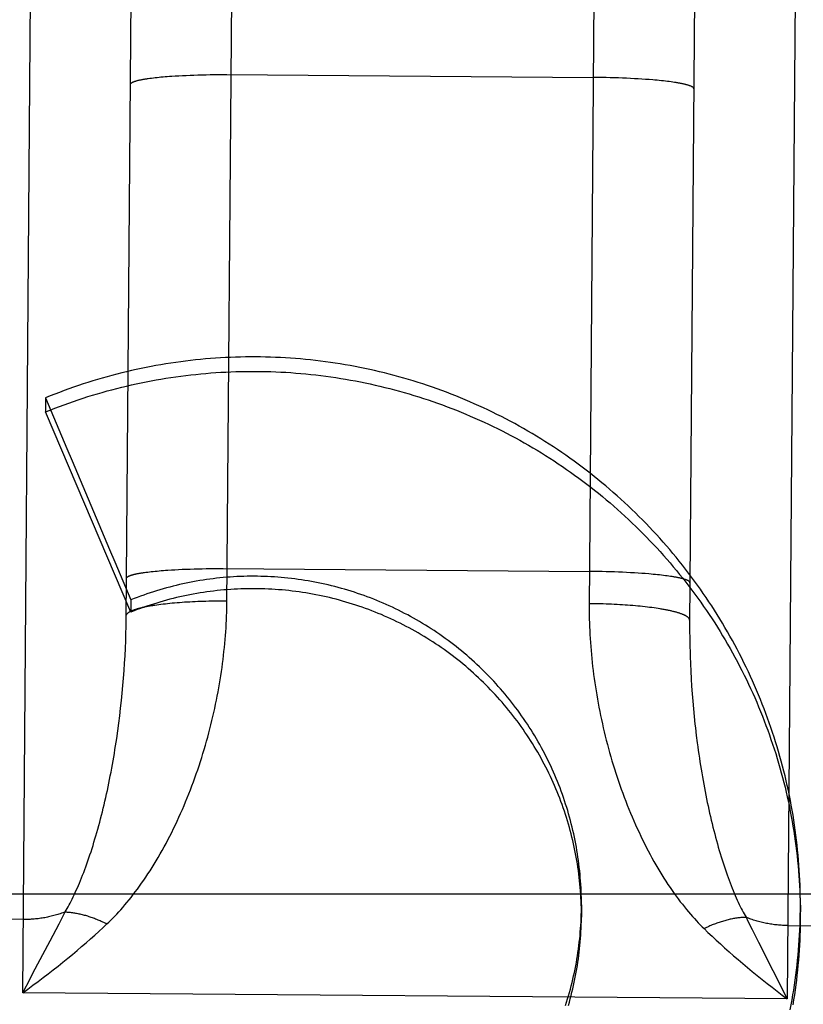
# Model space of a CAD drawing. Header units: inches. Extents: x 0 to 227, y 0 to 147.
# Tile 239 of 247: x 191.274 to 191.469, y 88.344 to 88.588. Entities that reach past the tile are written whole.
import ezdxf

# ---------------------------------------------------------------- set-up
doc = ezdxf.new("R2010")
doc.units = ezdxf.units.IN
doc.header["$LTSCALE"] = 12.466667
doc.header["$MEASUREMENT"] = 0
doc.linetypes.add('HIDDEN', pattern=[0.2, 0.1, -0.1])
doc.layers.add('DEFAULT_2', color=8, linetype='HIDDEN')

msp = doc.modelspace()

# ---------------------------------------------------------------- linework, layer by layer
at = {"layer": 'DEFAULT_2', "color": 8, "linetype": 'HIDDEN'}
for p, q in [((191.27499, 88.34639), (191.27983, 88.95863)), ((191.46983, 88.95713), (191.46498, 88.34488)), ((191.30072, 88.43923), (191.30414, 88.87126)), ((191.44414, 88.87015), (191.44072, 88.43812)), ((191.31379, 88.57437), (191.3147, 88.57442)), ((191.3147, 88.57442), (191.31563, 88.57446)), ((191.31563, 88.57446), (191.31658, 88.5745)), ((191.31658, 88.5745), (191.31755, 88.57454)), ((191.31755, 88.57454), (191.31854, 88.57457)), ((191.31854, 88.57457), (191.31954, 88.57459)), ((191.31954, 88.57459), (191.32055, 88.57462)), ((191.32055, 88.57462), (191.32157, 88.57463)), ((191.32157, 88.57463), (191.32261, 88.57465)), ((191.32261, 88.57465), (191.32365, 88.57465)), ((191.32365, 88.57465), (191.32469, 88.57466)), ((191.32469, 88.57466), (191.32574, 88.57466)), ((191.32574, 88.57466), (191.41679, 88.57394)), ((191.3062, 88.57368), (191.3066, 88.57374)), ((191.3066, 88.57374), (191.30703, 88.57379)), ((191.30703, 88.57379), (191.30746, 88.57385)), ((191.30746, 88.57385), (191.30792, 88.5739)), ((191.30792, 88.5739), (191.30838, 88.57395)), ((191.30838, 88.57395), (191.30887, 88.574)), ((191.30887, 88.574), (191.30936, 88.57405)), ((191.30936, 88.57405), (191.30987, 88.57409)), ((191.30987, 88.57409), (191.3104, 88.57414)), ((191.3104, 88.57414), (191.31093, 88.57418)), ((191.31093, 88.57418), (191.31148, 88.57422)), ((191.31148, 88.57422), (191.31204, 88.57426)), ((191.31204, 88.57426), (191.3129, 88.57432)), ((191.3129, 88.57432), (191.31379, 88.57437)), ((191.41784, 88.57393), (191.41679, 88.57394)), ((191.41889, 88.57391), (191.41784, 88.57393)), ((191.41994, 88.57389), (191.41889, 88.57391)), ((191.42098, 88.57387), (191.41994, 88.57389)), ((191.42201, 88.57384), (191.42098, 88.57387)), ((191.42304, 88.5738), (191.42201, 88.57384)), ((191.42405, 88.57377), (191.42304, 88.5738)), ((191.42505, 88.57373), (191.42405, 88.57377)), ((191.42603, 88.57368), (191.42505, 88.57373)), ((191.427, 88.57363), (191.42603, 88.57368)), ((191.42795, 88.57357), (191.427, 88.57363)), ((191.42888, 88.57352), (191.42795, 88.57357)), ((191.42979, 88.57345), (191.42888, 88.57352)), ((191.43068, 88.57339), (191.42979, 88.57345)), ((191.43154, 88.57332), (191.43068, 88.57339)), ((191.4321, 88.57327), (191.43154, 88.57332)), ((191.43265, 88.57322), (191.4321, 88.57327)), ((191.43318, 88.57317), (191.43265, 88.57322)), ((191.4337, 88.57311), (191.43318, 88.57317)), ((191.43421, 88.57306), (191.4337, 88.57311)), ((191.43471, 88.573), (191.43421, 88.57306)), ((191.43519, 88.57295), (191.43471, 88.573)), ((191.43566, 88.57289), (191.43519, 88.57295)), ((191.43611, 88.57283), (191.43566, 88.57289)), ((191.43655, 88.57277), (191.43611, 88.57283)), ((191.43697, 88.57271), (191.43655, 88.57277)), ((191.28068, 88.49428), (191.28065, 88.49079)), ((191.30187, 88.44103), (191.28065, 88.49079)), ((191.30523, 88.45088), (191.30563, 88.45093)), ((191.30563, 88.45093), (191.30605, 88.45099)), ((191.30605, 88.45099), (191.30649, 88.45104)), ((191.30649, 88.45104), (191.30694, 88.4511)), ((191.30694, 88.4511), (191.30741, 88.45115)), ((191.30741, 88.45115), (191.30789, 88.4512)), ((191.30789, 88.4512), (191.30839, 88.45124)), ((191.30839, 88.45124), (191.3089, 88.45129)), ((191.3089, 88.45129), (191.30942, 88.45134)), ((191.30942, 88.45134), (191.30996, 88.45138)), ((191.30996, 88.45138), (191.31051, 88.45142)), ((191.31051, 88.45142), (191.31107, 88.45146)), ((191.31107, 88.45146), (191.31193, 88.45152)), ((191.31193, 88.45152), (191.31282, 88.45157)), ((191.31282, 88.45157), (191.31373, 88.45162)), ((191.31373, 88.45162), (191.31466, 88.45166)), ((191.31466, 88.45166), (191.31561, 88.4517)), ((191.31561, 88.4517), (191.31658, 88.45173)), ((191.31658, 88.45173), (191.31757, 88.45176)), ((191.31757, 88.45176), (191.31857, 88.45179)), ((191.31857, 88.45179), (191.31958, 88.45181)), ((191.31958, 88.45181), (191.3206, 88.45183)), ((191.3206, 88.45183), (191.32164, 88.45184)), ((191.32164, 88.45184), (191.32268, 88.45185)), ((191.32268, 88.45185), (191.32372, 88.45185)), ((191.32372, 88.45185), (191.32477, 88.45185)), ((191.32477, 88.45185), (191.41582, 88.45113)), ((191.41687, 88.45112), (191.41582, 88.45113)), ((191.41792, 88.45111), (191.41687, 88.45112)), ((191.41897, 88.45109), (191.41792, 88.45111)), ((191.42001, 88.45106), (191.41897, 88.45109)), ((191.42104, 88.45103), (191.42001, 88.45106)), ((191.42206, 88.451), (191.42104, 88.45103)), ((191.42308, 88.45096), (191.42206, 88.451)), ((191.42408, 88.45092), (191.42308, 88.45096)), ((191.42506, 88.45088), (191.42408, 88.45092)), ((191.42603, 88.45082), (191.42506, 88.45088)), ((191.42698, 88.45077), (191.42603, 88.45082)), ((191.42791, 88.45071), (191.42698, 88.45077)), ((191.42882, 88.45065), (191.42791, 88.45071)), ((191.42971, 88.45058), (191.42882, 88.45065)), ((191.43057, 88.45051), (191.42971, 88.45058)), ((191.43113, 88.45047), (191.43057, 88.45051)), ((191.43168, 88.45041), (191.43113, 88.45047)), ((191.43221, 88.45036), (191.43168, 88.45041)), ((191.43273, 88.45031), (191.43221, 88.45036)), ((191.43324, 88.45026), (191.43273, 88.45031)), ((191.43374, 88.4502), (191.43324, 88.45026)), ((191.43422, 88.45014), (191.43374, 88.4502)), ((191.43469, 88.45008), (191.43422, 88.45014)), ((191.43514, 88.45003), (191.43469, 88.45008)), ((191.43557, 88.44996), (191.43514, 88.45003)), ((191.436, 88.4499), (191.43557, 88.44996)), ((191.30189, 88.44407), (191.30187, 88.44103)), ((191.30783, 88.44278), (191.30832, 88.44285)), ((191.30832, 88.44285), (191.30883, 88.44292)), ((191.30883, 88.44292), (191.30936, 88.44299)), ((191.30936, 88.44299), (191.30989, 88.44306)), ((191.30989, 88.44306), (191.31044, 88.44312)), ((191.31044, 88.44312), (191.311, 88.44318)), ((191.311, 88.44318), (191.31158, 88.44324)), ((191.31158, 88.44324), (191.31216, 88.4433)), ((191.31216, 88.4433), (191.31275, 88.44335)), ((191.31275, 88.44335), (191.31336, 88.4434)), ((191.31336, 88.4434), (191.31397, 88.44345)), ((191.31397, 88.44345), (191.3146, 88.4435)), ((191.3146, 88.4435), (191.31523, 88.44354)), ((191.31523, 88.44354), (191.31587, 88.44358)), ((191.31587, 88.44358), (191.31652, 88.44361)), ((191.31652, 88.44361), (191.31717, 88.44365)), ((191.31717, 88.44365), (191.31783, 88.44368)), ((191.31783, 88.44368), (191.3185, 88.44371)), ((191.3185, 88.44371), (191.31918, 88.44373)), ((191.31918, 88.44373), (191.31985, 88.44375)), ((191.31985, 88.44375), (191.32054, 88.44377)), ((191.32054, 88.44377), (191.32123, 88.44379)), ((191.32123, 88.44379), (191.32192, 88.4438)), ((191.32192, 88.4438), (191.32261, 88.44381)), ((191.32261, 88.44381), (191.32331, 88.44382)), ((191.32331, 88.44382), (191.32401, 88.44382)), ((191.32401, 88.44382), (191.32471, 88.44382)), ((191.41646, 88.4431), (191.41576, 88.44311)), ((191.41716, 88.44309), (191.41646, 88.4431)), ((191.41786, 88.44307), (191.41716, 88.44309)), ((191.41856, 88.44306), (191.41786, 88.44307)), ((191.41925, 88.44304), (191.41856, 88.44306)), ((191.41994, 88.44302), (191.41925, 88.44304)), ((191.42063, 88.44299), (191.41994, 88.44302)), ((191.42132, 88.44296), (191.42063, 88.44299)), ((191.422, 88.44293), (191.42132, 88.44296)), ((191.42268, 88.4429), (191.422, 88.44293)), ((191.42335, 88.44286), (191.42268, 88.4429)), ((191.42401, 88.44282), (191.42335, 88.44286)), ((191.42467, 88.44278), (191.42401, 88.44282)), ((191.42532, 88.44273), (191.42467, 88.44278)), ((191.42597, 88.44268), (191.42532, 88.44273)), ((191.4266, 88.44263), (191.42597, 88.44268)), ((191.42723, 88.44258), (191.4266, 88.44263)), ((191.42785, 88.44252), (191.42723, 88.44258)), ((191.42845, 88.44246), (191.42785, 88.44252)), ((191.42905, 88.4424), (191.42845, 88.44246)), ((191.42964, 88.44234), (191.42905, 88.4424)), ((191.43022, 88.44227), (191.42964, 88.44234)), ((191.43078, 88.4422), (191.43022, 88.44227)), ((191.43134, 88.44213), (191.43078, 88.4422)), ((191.43188, 88.44206), (191.43134, 88.44213)), ((191.43241, 88.44198), (191.43188, 88.44206)), ((191.43292, 88.4419), (191.43241, 88.44198)), ((191.30065, 88.43565), (191.30069, 88.43745)), ((191.30069, 88.43745), (191.30072, 88.43923)), ((191.44072, 88.43812), (191.44072, 88.43634)), ((191.30059, 88.43384), (191.30065, 88.43565)), ((191.44072, 88.43634), (191.44074, 88.43454)), ((191.30051, 88.43202), (191.30059, 88.43384)), ((191.44074, 88.43454), (191.44077, 88.43273)), ((191.44077, 88.43273), (191.44082, 88.43091)), ((191.30031, 88.42835), (191.30042, 88.43019)), ((191.30042, 88.43019), (191.30051, 88.43202)), ((191.30019, 88.4265), (191.30031, 88.42835)), ((191.44092, 88.42816), (191.441, 88.42631)), ((191.30005, 88.42464), (191.30019, 88.4265)), ((191.441, 88.42631), (191.4411, 88.42445)), ((191.29972, 88.4209), (191.2999, 88.42278)), ((191.2999, 88.42278), (191.30005, 88.42464)), ((191.4411, 88.42445), (191.44122, 88.42259)), ((191.29954, 88.41903), (191.29972, 88.4209)), ((191.44122, 88.42259), (191.44135, 88.42072)), ((191.44135, 88.42072), (191.4415, 88.41885)), ((191.29933, 88.41715), (191.29954, 88.41903)), ((191.4415, 88.41885), (191.44167, 88.41697)), ((191.29911, 88.41527), (191.29933, 88.41715)), ((191.44167, 88.41697), (191.44185, 88.41509)), ((191.29862, 88.41152), (191.29888, 88.41339)), ((191.29888, 88.41339), (191.29911, 88.41527)), ((191.44185, 88.41509), (191.44205, 88.4132)), ((191.44238, 88.41038), (191.44262, 88.4085)), ((160.31609, 88.371), (217.84109, 88.371)), ((191.28402, 88.36351), (191.28555, 88.36649)), ((191.41384, 88.36826), (191.41382, 88.36515)), ((191.46824, 88.36817), (191.46822, 88.36472)), ((191.27513, 88.3646), (191.18513, 88.36532)), ((191.28181, 88.35928), (191.28402, 88.36351)), ((191.45622, 88.36214), (191.45781, 88.35897)), ((191.46513, 88.3631), (191.55512, 88.36239)), ((191.45781, 88.35897), (191.46498, 88.34488)), ((191.46498, 88.34488), (191.27499, 88.34639))]:
    msp.add_line(p, q, dxfattribs=at)
for points in [[(191.29594, 88.36351), (191.29642, 88.36397), (191.2969, 88.36444), (191.29738, 88.36493), (191.29787, 88.36543), (191.29836, 88.36595), (191.29886, 88.36649), (191.29937, 88.36705), (191.29988, 88.36763), (191.30039, 88.36822), (191.3009, 88.36883), (191.30142, 88.36946), (191.30194, 88.37011), (191.30246, 88.37078), (191.30298, 88.37146), (191.30351, 88.37216), (191.30403, 88.37288), (191.30455, 88.37362), (191.30507, 88.37437), (191.30559, 88.37513), (191.30611, 88.37592), (191.30663, 88.37671), (191.30714, 88.37752), (191.30765, 88.37834), (191.30816, 88.37918), (191.30866, 88.38003), (191.30915, 88.38089), (191.30965, 88.38176), (191.31013, 88.38264), (191.31062, 88.38353), (191.31109, 88.38443), (191.31156, 88.38534), (191.31202, 88.38626), (191.31248, 88.38719), (191.31293, 88.38813), (191.31338, 88.38907), (191.31381, 88.39002), (191.31424, 88.39098), (191.31467, 88.39194), (191.31508, 88.39291), (191.31549, 88.39388), (191.31589, 88.39486), (191.31628, 88.39585), (191.31667, 88.39683), (191.31705, 88.39783), (191.31742, 88.39882), (191.31778, 88.39982), (191.31813, 88.40083), (191.31848, 88.40183), (191.31882, 88.40284), (191.31915, 88.40385), (191.31947, 88.40486), (191.31978, 88.40588), (191.32009, 88.4069), (191.32039, 88.40791), (191.32068, 88.40893), (191.32096, 88.40995), (191.32124, 88.41097), (191.3215, 88.41199), (191.32176, 88.41301), (191.32201, 88.41404), (191.32225, 88.41506), (191.32248, 88.41608), (191.32271, 88.4171), (191.32293, 88.41812), (191.32314, 88.41914), (191.32334, 88.42015), (191.32353, 88.42117), (191.32371, 88.42219), (191.32389, 88.4232), (191.32406, 88.42421), (191.32422, 88.42522), (191.32437, 88.42623), (191.32452, 88.42723), (191.32465, 88.42823), (191.32478, 88.42923), (191.3249, 88.43023), (191.32501, 88.43123), (191.32512, 88.43222), (191.32521, 88.4332), (191.3253, 88.43419), (191.32538, 88.43517), (191.32546, 88.43615), (191.32552, 88.43712), (191.32558, 88.43809), (191.32563, 88.43906), (191.32567, 88.44002), (191.3257, 88.44097), (191.32573, 88.44193), (191.32575, 88.44287), (191.32926, 88.88717)], [(191.41927, 88.88646), (191.41575, 88.44216)], [(191.30178, 88.57223), (191.30178, 88.57227), (191.30179, 88.57231), (191.3018, 88.57234), (191.30182, 88.57238), (191.30184, 88.57242), (191.30187, 88.57245), (191.3019, 88.57249), (191.30193, 88.57253), (191.30198, 88.57256), (191.30202, 88.5726), (191.30208, 88.57263), (191.30213, 88.57267), (191.30219, 88.5727), (191.30226, 88.57274), (191.30233, 88.57278), (191.30241, 88.57281), (191.30249, 88.57285), (191.30257, 88.57288), (191.30266, 88.57292), (191.30276, 88.57295), (191.30286, 88.57298), (191.30296, 88.57302), (191.30307, 88.57305), (191.30319, 88.57309), (191.3033, 88.57312), (191.30343, 88.57315), (191.30355, 88.57319), (191.30369, 88.57322), (191.30382, 88.57325), (191.30396, 88.57328), (191.30411, 88.57332), (191.30426, 88.57335), (191.30441, 88.57338), (191.30457, 88.57341), (191.30474, 88.57344), (191.3049, 88.57347), (191.30508, 88.5735), (191.30525, 88.57353), (191.30543, 88.57356), (191.30562, 88.57359), (191.30581, 88.57362), (191.306, 88.57365), (191.3062, 88.57368)], [(191.44177, 88.57113), (191.44177, 88.57116), (191.44176, 88.5712), (191.44175, 88.57124), (191.44173, 88.57127), (191.44171, 88.57131), (191.44168, 88.57135), (191.44165, 88.57138), (191.44162, 88.57142), (191.44157, 88.57146), (191.44153, 88.57149), (191.44148, 88.57153), (191.44142, 88.57157), (191.44136, 88.5716), (191.44129, 88.57164), (191.44122, 88.57168), (191.44115, 88.57171), (191.44107, 88.57175), (191.44098, 88.57179), (191.44089, 88.57182), (191.4408, 88.57186), (191.4407, 88.57189), (191.4406, 88.57193), (191.44049, 88.57196), (191.44037, 88.572), (191.44026, 88.57204), (191.44013, 88.57207), (191.44001, 88.57211), (191.43988, 88.57214), (191.43974, 88.57218), (191.4396, 88.57221), (191.43945, 88.57225), (191.4393, 88.57228), (191.43915, 88.57231), (191.43899, 88.57235), (191.43883, 88.57238), (191.43866, 88.57241), (191.43849, 88.57245), (191.43831, 88.57248), (191.43813, 88.57251), (191.43795, 88.57255), (191.43776, 88.57258), (191.43757, 88.57261), (191.43737, 88.57264), (191.43697, 88.57271)], [(191.46824, 88.36817), (191.46824, 88.36942), (191.46822, 88.37067), (191.46819, 88.37191), (191.46815, 88.37316), (191.4681, 88.37441), (191.46804, 88.37565), (191.46797, 88.3769), (191.46788, 88.37814), (191.46779, 88.37939), (191.46768, 88.38063), (191.46756, 88.38187), (191.46743, 88.38311), (191.46729, 88.38435), (191.46713, 88.38559), (191.46697, 88.38683), (191.46679, 88.38806), (191.46661, 88.3893), (191.46641, 88.39053), (191.4662, 88.39176), (191.46598, 88.39299), (191.46575, 88.39421), (191.4655, 88.39544), (191.46525, 88.39666), (191.46498, 88.39788), (191.4647, 88.3991), (191.46442, 88.40031), (191.46412, 88.40152), (191.46381, 88.40273), (191.46348, 88.40394), (191.46315, 88.40514), (191.46281, 88.40634), (191.46245, 88.40754), (191.46209, 88.40874), (191.46171, 88.40993), (191.46132, 88.41111), (191.46092, 88.4123), (191.46051, 88.41348), (191.46009, 88.41465), (191.45966, 88.41583), (191.45922, 88.41699), (191.45877, 88.41816), (191.45831, 88.41932), (191.45783, 88.42047), (191.45735, 88.42163), (191.45685, 88.42277), (191.45635, 88.42392), (191.45583, 88.42505), (191.45531, 88.42619), (191.45477, 88.42731), (191.45422, 88.42844), (191.45367, 88.42956), (191.4531, 88.43067), (191.45252, 88.43178), (191.45194, 88.43288), (191.45134, 88.43398), (191.45073, 88.43507), (191.45011, 88.43615), (191.44949, 88.43723), (191.44885, 88.43831), (191.4482, 88.43938), (191.44754, 88.44044), (191.44688, 88.4415), (191.4462, 88.44255), (191.44552, 88.44359), (191.44482, 88.44463), (191.44412, 88.44566), (191.4434, 88.44669), (191.44268, 88.4477), (191.44194, 88.44872), (191.4412, 88.44972), (191.44045, 88.45072), (191.43969, 88.45171), (191.43892, 88.45269), (191.43814, 88.45367), (191.43736, 88.45464), (191.43656, 88.4556), (191.43576, 88.45656), (191.43494, 88.4575), (191.43412, 88.45844), (191.43329, 88.45938), (191.43245, 88.4603), (191.4316, 88.46122), (191.43075, 88.46213), (191.42988, 88.46303), (191.42901, 88.46392), (191.42813, 88.46481), (191.42724, 88.46568), (191.42635, 88.46655), (191.42544, 88.46741), (191.42453, 88.46827), (191.42361, 88.46911), (191.42268, 88.46994), (191.42175, 88.47077), (191.42081, 88.47159), (191.41986, 88.4724), (191.4189, 88.4732), (191.41794, 88.47399), (191.41696, 88.47477), (191.41599, 88.47555), (191.415, 88.47631), (191.41401, 88.47707), (191.41301, 88.47781), (191.412, 88.47855), (191.41099, 88.47928), (191.40997, 88.48), (191.40894, 88.48071), (191.40791, 88.48141), (191.40687, 88.4821), (191.40583, 88.48278), (191.40478, 88.48345), (191.40372, 88.48411), (191.40266, 88.48476), (191.40159, 88.4854), (191.40052, 88.48604), (191.39944, 88.48666), (191.39835, 88.48727), (191.39726, 88.48787), (191.39616, 88.48846), (191.39506, 88.48905), (191.39395, 88.48962), (191.39284, 88.49018), (191.39172, 88.49073), (191.3906, 88.49127), (191.38948, 88.4918), (191.38834, 88.49232), (191.38721, 88.49283), (191.38607, 88.49333), (191.38492, 88.49382), (191.38377, 88.4943), (191.38262, 88.49477), (191.38146, 88.49522), (191.3803, 88.49567), (191.37913, 88.4961), (191.37796, 88.49653), (191.37679, 88.49694), (191.37561, 88.49735), (191.37443, 88.49774), (191.37324, 88.49812), (191.37205, 88.49849), (191.37086, 88.49885), (191.36967, 88.4992), (191.36847, 88.49954), (191.36727, 88.49987), (191.36607, 88.50018), (191.36486, 88.50049), (191.36365, 88.50078), (191.36244, 88.50106), (191.36123, 88.50133), (191.36001, 88.50159), (191.35879, 88.50184), (191.35757, 88.50208), (191.35635, 88.50231), (191.35512, 88.50252), (191.35389, 88.50273), (191.35267, 88.50292), (191.35144, 88.5031), (191.3502, 88.50327), (191.34897, 88.50343), (191.34774, 88.50358), (191.3465, 88.50372), (191.34526, 88.50384), (191.34402, 88.50395), (191.34278, 88.50406), (191.34154, 88.50415), (191.3403, 88.50423), (191.33906, 88.5043), (191.33782, 88.50435), (191.33658, 88.5044), (191.33533, 88.50443), (191.33409, 88.50445), (191.33285, 88.50447), (191.3316, 88.50447), (191.33036, 88.50445), (191.32912, 88.50443), (191.32787, 88.5044), (191.32663, 88.50435), (191.32539, 88.50429), (191.32415, 88.50422), (191.32291, 88.50414), (191.32167, 88.50405), (191.32043, 88.50395), (191.31919, 88.50384), (191.31795, 88.50371), (191.31671, 88.50357), (191.31548, 88.50343), (191.31425, 88.50327), (191.31301, 88.5031), (191.31178, 88.50291), (191.31055, 88.50272), (191.30933, 88.50252), (191.3081, 88.5023), (191.30688, 88.50207), (191.30566, 88.50183), (191.30444, 88.50158), (191.30322, 88.50132), (191.30201, 88.50105), (191.3008, 88.50077), (191.29959, 88.50047), (191.29838, 88.50017)], [(191.28065, 88.49079), (191.28181, 88.49125), (191.28297, 88.49171), (191.28413, 88.49215), (191.2853, 88.49258), (191.28647, 88.493), (191.28764, 88.49341), (191.28882, 88.49381), (191.29001, 88.4942), (191.29119, 88.49458), (191.29238, 88.49495), (191.29358, 88.49531), (191.29477, 88.49565), (191.29597, 88.49599), (191.29717, 88.49631), (191.29838, 88.49663), (191.29959, 88.49693), (191.3008, 88.49722), (191.30201, 88.4975), (191.30323, 88.49777), (191.30445, 88.49803), (191.30567, 88.49828), (191.30689, 88.49851), (191.30812, 88.49874), (191.30935, 88.49895), (191.31058, 88.49915), (191.31181, 88.49934), (191.31304, 88.49952), (191.31427, 88.49969), (191.31551, 88.49985), (191.31675, 88.5), (191.31799, 88.50013), (191.31923, 88.50026), (191.32047, 88.50037), (191.32171, 88.50047), (191.32295, 88.50056), (191.3242, 88.50064), (191.32544, 88.5007), (191.32669, 88.50076), (191.32793, 88.50081), (191.32918, 88.50084), (191.33042, 88.50086), (191.33167, 88.50087), (191.33292, 88.50087), (191.33416, 88.50086), (191.33541, 88.50083), (191.33665, 88.5008), (191.3379, 88.50075), (191.33914, 88.5007), (191.34039, 88.50063), (191.34163, 88.50055), (191.34288, 88.50046), (191.34412, 88.50035), (191.34536, 88.50024), (191.3466, 88.50011), (191.34784, 88.49998), (191.34907, 88.49983), (191.35031, 88.49967), (191.35154, 88.4995), (191.35278, 88.49932), (191.35401, 88.49913), (191.35524, 88.49892), (191.35646, 88.49871), (191.35769, 88.49848), (191.35891, 88.49824), (191.36013, 88.49799), (191.36135, 88.49773), (191.36257, 88.49746), (191.36378, 88.49718), (191.36499, 88.49689), (191.3662, 88.49658), (191.36741, 88.49627), (191.36861, 88.49594), (191.36981, 88.49561), (191.371, 88.49526), (191.3722, 88.4949), (191.37339, 88.49453), (191.37457, 88.49415), (191.37575, 88.49376), (191.37693, 88.49336), (191.37811, 88.49295), (191.37928, 88.49252), (191.38045, 88.49209), (191.38161, 88.49165), (191.38277, 88.49119), (191.38392, 88.49072), (191.38507, 88.49025), (191.38622, 88.48976), (191.38736, 88.48927), (191.3885, 88.48876), (191.38963, 88.48824), (191.39076, 88.48771), (191.39188, 88.48718), (191.393, 88.48663), (191.39411, 88.48607), (191.39522, 88.4855), (191.39632, 88.48492), (191.39742, 88.48433), (191.39851, 88.48374), (191.39959, 88.48313), (191.40067, 88.48251), (191.40175, 88.48188), (191.40281, 88.48124), (191.40388, 88.4806), (191.40493, 88.47994), (191.40598, 88.47927), (191.40703, 88.4786), (191.40806, 88.47791), (191.4091, 88.47721), (191.41012, 88.47651), (191.41114, 88.4758), (191.41215, 88.47507), (191.41316, 88.47434), (191.41415, 88.4736), (191.41515, 88.47285), (191.41613, 88.47209), (191.41711, 88.47132), (191.41808, 88.47055), (191.41904, 88.46976), (191.42, 88.46896), (191.42094, 88.46816), (191.42188, 88.46735), (191.42282, 88.46653), (191.42374, 88.4657), (191.42466, 88.46486), (191.42557, 88.46402), (191.42647, 88.46316), (191.42737, 88.4623), (191.42825, 88.46143), (191.42913, 88.46055), (191.43, 88.45967), (191.43087, 88.45877), (191.43172, 88.45787), (191.43256, 88.45696), (191.4334, 88.45605), (191.43423, 88.45512), (191.43505, 88.45419), (191.43586, 88.45325), (191.43666, 88.4523), (191.43746, 88.45135), (191.43824, 88.45039), (191.43902, 88.44942), (191.43979, 88.44844), (191.44054, 88.44746), (191.44129, 88.44647), (191.44203, 88.44547), (191.44276, 88.44447), (191.44349, 88.44346), (191.4442, 88.44245), (191.4449, 88.44142), (191.44559, 88.44039), (191.44628, 88.43936), (191.44695, 88.43832), (191.44761, 88.43727), (191.44827, 88.43622), (191.44891, 88.43516), (191.44955, 88.43409), (191.45017, 88.43302), (191.45079, 88.43195), (191.4514, 88.43086), (191.45199, 88.42978), (191.45258, 88.42868), (191.45315, 88.42759), (191.45372, 88.42648), (191.45427, 88.42537), (191.45482, 88.42426), (191.45535, 88.42314), (191.45587, 88.42202), (191.45639, 88.42089), (191.45689, 88.41976), (191.45738, 88.41862), (191.45787, 88.41748), (191.45834, 88.41634), (191.4588, 88.41519), (191.45925, 88.41403), (191.45969, 88.41287), (191.46012, 88.41171), (191.46054, 88.41054), (191.46094, 88.40938), (191.46134, 88.4082), (191.46173, 88.40702), (191.4621, 88.40584), (191.46247, 88.40466), (191.46282, 88.40347), (191.46316, 88.40228), (191.46349, 88.40109), (191.46381, 88.39989), (191.46412, 88.39869), (191.46442, 88.39749), (191.46471, 88.39629), (191.46498, 88.39508), (191.46525, 88.39387), (191.4655, 88.39266), (191.46574, 88.39145), (191.46598, 88.39023), (191.4662, 88.38901), (191.4664, 88.38779), (191.4666, 88.38657), (191.46679, 88.38534), (191.46696, 88.38412)], [(191.29838, 88.50017), (191.29718, 88.49985), (191.29598, 88.49953), (191.29478, 88.49919), (191.29359, 88.49884), (191.29239, 88.49848), (191.29121, 88.49811), (191.29002, 88.49773), (191.28884, 88.49733), (191.28766, 88.49693), (191.28649, 88.49651), (191.28532, 88.49609), (191.28415, 88.49565), (191.28299, 88.49521), (191.28183, 88.49475), (191.28068, 88.49428)], [(191.3008, 88.44943), (191.30081, 88.44947), (191.30081, 88.4495), (191.30083, 88.44954), (191.30084, 88.44958), (191.30087, 88.44961), (191.30089, 88.44965), (191.30093, 88.44969), (191.30096, 88.44972), (191.30101, 88.44976), (191.30105, 88.44979), (191.3011, 88.44983), (191.30116, 88.44987), (191.30122, 88.4499), (191.30129, 88.44994), (191.30136, 88.44997), (191.30143, 88.45001), (191.30152, 88.45004), (191.3016, 88.45008), (191.30169, 88.45011), (191.30179, 88.45015), (191.30189, 88.45018), (191.30199, 88.45021), (191.3021, 88.45025), (191.30221, 88.45028), (191.30233, 88.45032), (191.30245, 88.45035), (191.30258, 88.45038), (191.30271, 88.45042), (191.30285, 88.45045), (191.30299, 88.45048), (191.30314, 88.45051), (191.30329, 88.45054), (191.30344, 88.45058), (191.3036, 88.45061), (191.30377, 88.45064), (191.30393, 88.45067), (191.3041, 88.4507), (191.30428, 88.45073), (191.30446, 88.45076), (191.30465, 88.45079), (191.30484, 88.45082), (191.30503, 88.45085), (191.30523, 88.45088)], [(191.41384, 88.36826), (191.41384, 88.3691), (191.41383, 88.36995), (191.4138, 88.3708), (191.41377, 88.37165), (191.41373, 88.37249), (191.41369, 88.37334), (191.41363, 88.37419), (191.41356, 88.37503), (191.41349, 88.37588), (191.41341, 88.37672), (191.41331, 88.37757), (191.41321, 88.37841), (191.4131, 88.37925), (191.41298, 88.38009), (191.41286, 88.38093), (191.41272, 88.38177), (191.41258, 88.3826), (191.41242, 88.38344), (191.41226, 88.38427), (191.41209, 88.3851), (191.41191, 88.38593), (191.41172, 88.38676), (191.41153, 88.38758), (191.41132, 88.38841), (191.41111, 88.38923), (191.41089, 88.39005), (191.41066, 88.39086), (191.41042, 88.39168), (191.41017, 88.39249), (191.40991, 88.3933), (191.40965, 88.39411), (191.40938, 88.39491), (191.40909, 88.39571), (191.4088, 88.39651), (191.40851, 88.3973), (191.4082, 88.3981), (191.40789, 88.39888), (191.40756, 88.39967), (191.40723, 88.40045), (191.4069, 88.40123), (191.40655, 88.402), (191.40619, 88.40278), (191.40583, 88.40354), (191.40546, 88.40431), (191.40508, 88.40507), (191.4047, 88.40582), (191.4043, 88.40657), (191.4039, 88.40732), (191.40349, 88.40807), (191.40307, 88.4088), (191.40265, 88.40954), (191.40222, 88.41027), (191.40177, 88.41099), (191.40133, 88.41172), (191.40087, 88.41243), (191.40041, 88.41314), (191.39994, 88.41385), (191.39946, 88.41455), (191.39898, 88.41525), (191.39849, 88.41594), (191.39799, 88.41663), (191.39748, 88.41731), (191.39697, 88.41798), (191.39645, 88.41866), (191.39592, 88.41932), (191.39539, 88.41998), (191.39485, 88.42063), (191.3943, 88.42128), (191.39375, 88.42193), (191.39318, 88.42256), (191.39262, 88.42319), (191.39204, 88.42382), (191.39146, 88.42444), (191.39088, 88.42505), (191.39028, 88.42566), (191.38969, 88.42626), (191.38908, 88.42685), (191.38847, 88.42744), (191.38785, 88.42802), (191.38723, 88.4286), (191.3866, 88.42917), (191.38596, 88.42973), (191.38532, 88.43028), (191.38468, 88.43083), (191.38402, 88.43137), (191.38337, 88.43191), (191.3827, 88.43244), (191.38203, 88.43296), (191.38136, 88.43347), (191.38068, 88.43398), (191.38, 88.43448), (191.37931, 88.43497), (191.37861, 88.43546), (191.37791, 88.43594), (191.37721, 88.43641), (191.3765, 88.43687), (191.37578, 88.43733), (191.37506, 88.43778), (191.37434, 88.43822), (191.37361, 88.43865), (191.37288, 88.43908), (191.37214, 88.4395), (191.3714, 88.43991), (191.37066, 88.44031), (191.36991, 88.44071), (191.36916, 88.44109), (191.3684, 88.44147), (191.36764, 88.44185), (191.36687, 88.44221), (191.3661, 88.44257), (191.36533, 88.44291), (191.36456, 88.44325), (191.36378, 88.44359), (191.36299, 88.44391), (191.36221, 88.44422), (191.36142, 88.44453), (191.36063, 88.44483), (191.35983, 88.44512), (191.35903, 88.4454), (191.35823, 88.44568), (191.35743, 88.44594), (191.35662, 88.4462), (191.35581, 88.44645), (191.355, 88.44669), (191.35419, 88.44692), (191.35337, 88.44715), (191.35255, 88.44736), (191.35173, 88.44757), (191.35091, 88.44777), (191.35008, 88.44796), (191.34926, 88.44814), (191.34843, 88.44831), (191.3476, 88.44847), (191.34677, 88.44863), (191.34593, 88.44878), (191.3451, 88.44891), (191.34426, 88.44904), (191.34342, 88.44916), (191.34259, 88.44928), (191.34175, 88.44938), (191.3409, 88.44947), (191.34006, 88.44956), (191.33922, 88.44964), (191.33838, 88.4497), (191.33753, 88.44976), (191.33669, 88.44981), (191.33584, 88.44985), (191.335, 88.44989), (191.33415, 88.44991), (191.33331, 88.44993), (191.33246, 88.44993), (191.33161, 88.44993), (191.33077, 88.44992), (191.32992, 88.4499), (191.32908, 88.44987), (191.32823, 88.44984), (191.32739, 88.44979), (191.32654, 88.44973), (191.3257, 88.44967), (191.32485, 88.4496), (191.32401, 88.44952), (191.32317, 88.44943), (191.32233, 88.44933), (191.32149, 88.44922), (191.32065, 88.44911), (191.31981, 88.44898), (191.31898, 88.44885), (191.31814, 88.4487), (191.31731, 88.44855), (191.31648, 88.44839), (191.31565, 88.44823), (191.31482, 88.44805), (191.314, 88.44786), (191.31317, 88.44767), (191.31235, 88.44747), (191.31153, 88.44726), (191.31071, 88.44704), (191.3099, 88.44681), (191.30909, 88.44657), (191.30828, 88.44633), (191.30747, 88.44608), (191.30666, 88.44581), (191.30586, 88.44554), (191.30506, 88.44527), (191.30426, 88.44498), (191.30347, 88.44468), (191.30268, 88.44438), (191.30189, 88.44407)], [(191.4408, 88.44832), (191.4408, 88.44836), (191.44079, 88.4484), (191.44078, 88.44843), (191.44076, 88.44847), (191.44074, 88.44851), (191.44071, 88.44854), (191.44068, 88.44858), (191.44064, 88.44862), (191.4406, 88.44865), (191.44056, 88.44869), (191.44051, 88.44873), (191.44045, 88.44876), (191.44039, 88.4488), (191.44032, 88.44884), (191.44025, 88.44887), (191.44018, 88.44891), (191.4401, 88.44895), (191.44001, 88.44898), (191.43992, 88.44902), (191.43983, 88.44905), (191.43973, 88.44909), (191.43962, 88.44913), (191.43952, 88.44916), (191.4394, 88.4492), (191.43929, 88.44923), (191.43916, 88.44927), (191.43904, 88.4493), (191.4389, 88.44934), (191.43877, 88.44937), (191.43863, 88.44941), (191.43848, 88.44944), (191.43833, 88.44948), (191.43818, 88.44951), (191.43802, 88.44954), (191.43786, 88.44958), (191.43769, 88.44961), (191.43752, 88.44964), (191.43734, 88.44968), (191.43716, 88.44971), (191.43698, 88.44974), (191.43679, 88.44978), (191.4366, 88.44981), (191.4364, 88.44984), (191.436, 88.4499)], [(191.41382, 88.36579), (191.41382, 88.36663), (191.41381, 88.36748), (191.41378, 88.36832), (191.41375, 88.36917), (191.41371, 88.37001), (191.41366, 88.37086), (191.41361, 88.3717), (191.41354, 88.37255), (191.41346, 88.37339), (191.41338, 88.37423), (191.41329, 88.37507), (191.41318, 88.37591), (191.41307, 88.37675), (191.41295, 88.37759), (191.41283, 88.37842), (191.41269, 88.37926), (191.41254, 88.38009), (191.41239, 88.38092), (191.41222, 88.38175), (191.41205, 88.38258), (191.41187, 88.38341), (191.41168, 88.38423), (191.41148, 88.38506), (191.41128, 88.38588), (191.41106, 88.3867), (191.41084, 88.38751), (191.41061, 88.38833), (191.41036, 88.38914), (191.41011, 88.38995), (191.40986, 88.39075), (191.40959, 88.39156), (191.40931, 88.39236), (191.40903, 88.39316), (191.40874, 88.39395), (191.40844, 88.39474), (191.40813, 88.39553), (191.40781, 88.39632), (191.40749, 88.3971), (191.40716, 88.39788), (191.40681, 88.39865), (191.40647, 88.39942), (191.40611, 88.40019), (191.40574, 88.40096), (191.40537, 88.40172), (191.40499, 88.40247), (191.4046, 88.40322), (191.4042, 88.40397), (191.40379, 88.40472), (191.40338, 88.40546), (191.40296, 88.40619), (191.40253, 88.40692), (191.4021, 88.40765), (191.40165, 88.40837), (191.4012, 88.40909), (191.40074, 88.4098), (191.40028, 88.41051), (191.3998, 88.41121), (191.39932, 88.41191), (191.39883, 88.41261), (191.39834, 88.41329), (191.39783, 88.41398), (191.39732, 88.41465), (191.39681, 88.41533), (191.39628, 88.41599), (191.39575, 88.41665), (191.39521, 88.41731), (191.39467, 88.41796), (191.39412, 88.41861), (191.39356, 88.41924), (191.39299, 88.41988), (191.39242, 88.4205), (191.39184, 88.42113), (191.39126, 88.42174), (191.39067, 88.42235), (191.39007, 88.42295), (191.38947, 88.42355), (191.38886, 88.42414), (191.38824, 88.42472), (191.38762, 88.4253), (191.38699, 88.42587), (191.38635, 88.42644), (191.38571, 88.427), (191.38507, 88.42755), (191.38442, 88.42809), (191.38376, 88.42863), (191.3831, 88.42916), (191.38243, 88.42968), (191.38175, 88.4302), (191.38107, 88.43071), (191.38039, 88.43121), (191.3797, 88.43171), (191.379, 88.4322), (191.3783, 88.43268), (191.3776, 88.43315), (191.37689, 88.43362), (191.37617, 88.43408), (191.37545, 88.43453), (191.37473, 88.43498), (191.374, 88.43541), (191.37326, 88.43584), (191.37252, 88.43626), (191.37178, 88.43668), (191.37103, 88.43708), (191.37028, 88.43748), (191.36953, 88.43787), (191.36877, 88.43826), (191.368, 88.43863), (191.36724, 88.439), (191.36647, 88.43936), (191.36569, 88.43971), (191.36491, 88.44005), (191.36413, 88.44039), (191.36334, 88.44071), (191.36255, 88.44103), (191.36176, 88.44134), (191.36097, 88.44165), (191.36017, 88.44194), (191.35937, 88.44222), (191.35856, 88.4425), (191.35775, 88.44277), (191.35694, 88.44303), (191.35613, 88.44328), (191.35531, 88.44353), (191.3545, 88.44376), (191.35368, 88.44399), (191.35285, 88.44421), (191.35203, 88.44442), (191.3512, 88.44462), (191.35037, 88.44481), (191.34954, 88.445), (191.34871, 88.44517), (191.34787, 88.44534), (191.34703, 88.44549), (191.3462, 88.44564), (191.34536, 88.44578), (191.34451, 88.44592), (191.34367, 88.44604), (191.34283, 88.44615), (191.34198, 88.44626), (191.34114, 88.44636), (191.34029, 88.44644), (191.33944, 88.44652), (191.33859, 88.44659), (191.33774, 88.44666), (191.33689, 88.44671), (191.33604, 88.44675), (191.33519, 88.44679), (191.33434, 88.44682), (191.33349, 88.44683), (191.33264, 88.44684), (191.33178, 88.44684), (191.33093, 88.44683), (191.33008, 88.44681), (191.32923, 88.44679), (191.32838, 88.44675), (191.32753, 88.44671), (191.32668, 88.44666), (191.32583, 88.44659), (191.32498, 88.44652), (191.32413, 88.44644), (191.32328, 88.44636), (191.32244, 88.44626), (191.32159, 88.44615), (191.32075, 88.44604), (191.31991, 88.44592), (191.31907, 88.44578), (191.31823, 88.44564), (191.31739, 88.44549), (191.31655, 88.44534), (191.31571, 88.44517), (191.31488, 88.44499), (191.31405, 88.44481), (191.31322, 88.44462), (191.31239, 88.44442), (191.31157, 88.44421), (191.31075, 88.44399), (191.30993, 88.44376), (191.30911, 88.44352), (191.30829, 88.44328), (191.30748, 88.44303), (191.30667, 88.44277), (191.30586, 88.4425), (191.30506, 88.44222), (191.30425, 88.44194), (191.30346, 88.44164), (191.30266, 88.44134), (191.30187, 88.44103)], [(191.30073, 88.44012), (191.30073, 88.44017), (191.30074, 88.44023), (191.30075, 88.44028), (191.30077, 88.44034), (191.30079, 88.44039), (191.30082, 88.44044), (191.30085, 88.4405), (191.30089, 88.44055), (191.30093, 88.44061), (191.30098, 88.44066), (191.30103, 88.44071), (191.30109, 88.44077), (191.30115, 88.44082), (191.30122, 88.44087), (191.30129, 88.44093), (191.30136, 88.44098), (191.30144, 88.44103), (191.30153, 88.44108), (191.30162, 88.44114), (191.30172, 88.44119), (191.30182, 88.44124), (191.30192, 88.44129), (191.30203, 88.44134), (191.30214, 88.44139), (191.30226, 88.44144), (191.30238, 88.44149), (191.30251, 88.44154), (191.30264, 88.44159), (191.30278, 88.44164), (191.30292, 88.44169), (191.30307, 88.44174), (191.30322, 88.44179), (191.30337, 88.44184), (191.30353, 88.44188), (191.3037, 88.44193), (191.30386, 88.44198), (191.30404, 88.44202), (191.30421, 88.44207), (191.30439, 88.44212), (191.30458, 88.44216), (191.30477, 88.44221), (191.30496, 88.44225), (191.30516, 88.44229), (191.30536, 88.44234), (191.30556, 88.44238), (191.30577, 88.44242), (191.30599, 88.44246), (191.3062, 88.4425), (191.30642, 88.44255), (191.30665, 88.44259), (191.30688, 88.44263), (191.30711, 88.44266), (191.30734, 88.4427), (191.30758, 88.44274), (191.30783, 88.44278)], [(191.32471, 88.44382), (191.32541, 88.44382), (191.32576, 88.44382)], [(191.41575, 88.44216), (191.41576, 88.44121), (191.41577, 88.44026), (191.41579, 88.4393), (191.41581, 88.43834), (191.41585, 88.43738), (191.41589, 88.43641), (191.41594, 88.43543), (191.416, 88.43445), (191.41606, 88.43347), (191.41614, 88.43249), (191.41622, 88.4315), (191.4163, 88.4305), (191.4164, 88.42951), (191.41651, 88.42851), (191.41662, 88.42751), (191.41674, 88.4265), (191.41687, 88.4255), (191.417, 88.42449), (191.41715, 88.42347), (191.4173, 88.42246), (191.41746, 88.42144), (191.41763, 88.42043), (191.41781, 88.41941), (191.41799, 88.41839), (191.41818, 88.41736), (191.41838, 88.41634), (191.41859, 88.41532), (191.41881, 88.41429), (191.41904, 88.41327), (191.41927, 88.41224), (191.41951, 88.41122), (191.41976, 88.41019), (191.42002, 88.40917), (191.42029, 88.40814), (191.42056, 88.40712), (191.42084, 88.4061), (191.42113, 88.40508), (191.42143, 88.40406), (191.42174, 88.40304), (191.42205, 88.40202), (191.42237, 88.40101), (191.4227, 88.4), (191.42304, 88.39899), (191.42339, 88.39799), (191.42374, 88.39698), (191.4241, 88.39599), (191.42447, 88.39499), (191.42485, 88.394), (191.42524, 88.39302), (191.42563, 88.39204), (191.42603, 88.39106), (191.42644, 88.39009), (191.42685, 88.38913), (191.42727, 88.38817), (191.4277, 88.38722), (191.42814, 88.38628), (191.42858, 88.38534), (191.42903, 88.38442), (191.42948, 88.3835), (191.42995, 88.38259), (191.43041, 88.38169), (191.43089, 88.3808), (191.43136, 88.37992), (191.43185, 88.37905), (191.43234, 88.3782), (191.43283, 88.37735), (191.43333, 88.37652), (191.43383, 88.3757), (191.43433, 88.3749), (191.43483, 88.37411), (191.43534, 88.37334), (191.43585, 88.37258), (191.43636, 88.37183), (191.43687, 88.37111), (191.43739, 88.3704), (191.4379, 88.36971), (191.43841, 88.36903), (191.43892, 88.36838), (191.43943, 88.36774), (191.43993, 88.36712), (191.44043, 88.36651), (191.44093, 88.36593), (191.44143, 88.36536), (191.44192, 88.36482), (191.4424, 88.36429), (191.44288, 88.36378), (191.44336, 88.36328), (191.44383, 88.3628), (191.4443, 88.36234)], [(191.44073, 88.43901), (191.44072, 88.43906), (191.44072, 88.43912), (191.4407, 88.43917), (191.44069, 88.43923), (191.44067, 88.43928), (191.44064, 88.43934), (191.44061, 88.43939), (191.44057, 88.43945), (191.44053, 88.4395), (191.44048, 88.43956), (191.44043, 88.43961), (191.44038, 88.43967), (191.44032, 88.43972), (191.44025, 88.43977), (191.44018, 88.43983), (191.44011, 88.43988), (191.44003, 88.43994), (191.43994, 88.43999), (191.43985, 88.44004), (191.43976, 88.4401), (191.43966, 88.44015), (191.43955, 88.4402), (191.43945, 88.44026), (191.43933, 88.44031), (191.43922, 88.44036), (191.43909, 88.44041), (191.43897, 88.44046), (191.43883, 88.44052), (191.4387, 88.44057), (191.43856, 88.44062), (191.43841, 88.44067), (191.43826, 88.44072), (191.43811, 88.44077), (191.43795, 88.44082), (191.43779, 88.44087), (191.43762, 88.44092), (191.43745, 88.44097), (191.43727, 88.44102), (191.43709, 88.44107), (191.43691, 88.44111), (191.43672, 88.44116), (191.43653, 88.44121), (191.43633, 88.44126), (191.43613, 88.4413), (191.43593, 88.44135), (191.43572, 88.44139), (191.43551, 88.44144), (191.43529, 88.44148), (191.43507, 88.44153), (191.43485, 88.44157), (191.43462, 88.44161), (191.43439, 88.44166), (191.43415, 88.4417), (191.43391, 88.44174), (191.43367, 88.44178), (191.43343, 88.44182), (191.43292, 88.4419)], [(191.44082, 88.43091), (191.44084, 88.43), (191.44092, 88.42816)], [(191.44205, 88.4132), (191.44215, 88.41226), (191.44238, 88.41038)], [(191.28555, 88.36649), (191.28579, 88.3669), (191.28604, 88.36733), (191.28628, 88.36777), (191.28653, 88.36822), (191.28677, 88.36869), (191.28703, 88.36918), (191.28728, 88.36969), (191.28754, 88.37021), (191.28779, 88.37075), (191.28805, 88.3713), (191.28831, 88.37187), (191.28858, 88.37246), (191.28884, 88.37306), (191.2891, 88.37368), (191.28937, 88.37432), (191.28963, 88.37497), (191.28989, 88.37563), (191.29016, 88.37631), (191.29042, 88.37701), (191.29068, 88.37771), (191.29094, 88.37843), (191.2912, 88.37917), (191.29146, 88.37991), (191.29171, 88.38067), (191.29197, 88.38144), (191.29222, 88.38222), (191.29247, 88.38301), (191.29271, 88.38381), (191.29296, 88.38462), (191.2932, 88.38544), (191.29344, 88.38626), (191.29367, 88.3871), (191.2939, 88.38794), (191.29413, 88.38879), (191.29436, 88.38965), (191.29458, 88.39051), (191.29479, 88.39138), (191.29501, 88.39226), (191.29522, 88.39314), (191.29543, 88.39402), (191.29563, 88.39492), (191.29583, 88.39581), (191.29603, 88.39671), (191.29622, 88.39762), (191.29641, 88.39853), (191.29659, 88.39944), (191.29677, 88.40035), (191.29695, 88.40127), (191.29712, 88.40219), (191.29729, 88.40312), (191.29745, 88.40404), (191.29761, 88.40497), (191.29777, 88.4059), (191.29792, 88.40684), (191.29807, 88.40777), (191.29822, 88.4087), (191.29836, 88.40964), (191.29862, 88.41152)], [(191.44262, 88.4085), (191.44274, 88.40756), (191.44287, 88.40662), (191.44301, 88.40569), (191.44314, 88.40475), (191.44328, 88.40382), (191.44343, 88.40289), (191.44358, 88.40196), (191.44373, 88.40103), (191.44389, 88.40011), (191.44405, 88.39919), (191.44422, 88.39827), (191.44439, 88.39735), (191.44456, 88.39644), (191.44474, 88.39554), (191.44492, 88.39463), (191.44511, 88.39373), (191.4453, 88.39284), (191.44549, 88.39195), (191.44569, 88.39106), (191.44589, 88.39019), (191.44609, 88.38931), (191.4463, 88.38844), (191.44651, 88.38758), (191.44673, 88.38673), (191.44695, 88.38588), (191.44717, 88.38505), (191.44739, 88.38422), (191.44762, 88.38339), (191.44785, 88.38258), (191.44808, 88.38178), (191.44832, 88.38098), (191.44856, 88.3802), (191.4488, 88.37943), (191.44904, 88.37867), (191.44929, 88.37792), (191.44954, 88.37718), (191.44979, 88.37645), (191.45004, 88.37574), (191.45029, 88.37504), (191.45054, 88.37436), (191.45079, 88.37369), (191.45105, 88.37304), (191.4513, 88.3724), (191.45155, 88.37178), (191.45181, 88.37117), (191.45206, 88.37058), (191.45231, 88.37), (191.45256, 88.36944), (191.45281, 88.3689), (191.45306, 88.36837), (191.45331, 88.36787), (191.45355, 88.36737), (191.45379, 88.3669), (191.45403, 88.36644), (191.45427, 88.36599), (191.4545, 88.36556), (191.45473, 88.36515)], [(191.46696, 88.38412), (191.46713, 88.38289), (191.46728, 88.38166), (191.46742, 88.38043), (191.46755, 88.3792), (191.46767, 88.37797), (191.46777, 88.37674), (191.46787, 88.3755), (191.46795, 88.37427), (191.46803, 88.37303), (191.46809, 88.3718), (191.46814, 88.37056), (191.46818, 88.36932), (191.4682, 88.36808), (191.46822, 88.36685), (191.46822, 88.36561)], [(191.28555, 88.36649), (191.28525, 88.36637), (191.28494, 88.36626), (191.28463, 88.36615), (191.28432, 88.36604), (191.284, 88.36594), (191.28369, 88.36584), (191.28337, 88.36575), (191.28305, 88.36565), (191.28273, 88.36557), (191.28241, 88.36548), (191.28209, 88.3654), (191.28177, 88.36533), (191.28144, 88.36525), (191.28112, 88.36519), (191.28079, 88.36512), (191.28046, 88.36506), (191.28013, 88.365), (191.2798, 88.36495), (191.27947, 88.3649), (191.27914, 88.36485), (191.27881, 88.36481), (191.27848, 88.36477), (191.27814, 88.36474), (191.27781, 88.36471), (191.27748, 88.36468), (191.27714, 88.36466), (191.27681, 88.36464), (191.27647, 88.36462), (191.27614, 88.36461), (191.2758, 88.36461), (191.27547, 88.3646), (191.27513, 88.3646)], [(191.28555, 88.36649), (191.2858, 88.36648), (191.28605, 88.36646), (191.28631, 88.36644), (191.28656, 88.36642), (191.28682, 88.36639), (191.28708, 88.36637), (191.28734, 88.36633), (191.2876, 88.3663), (191.28786, 88.36625), (191.28813, 88.36621), (191.28839, 88.36616), (191.28866, 88.36611), (191.28893, 88.36605), (191.2892, 88.366), (191.28947, 88.36593), (191.28974, 88.36587), (191.29002, 88.3658), (191.29029, 88.36572), (191.29057, 88.36565), (191.29084, 88.36556), (191.29112, 88.36548), (191.2914, 88.36539), (191.29168, 88.3653), (191.29196, 88.36521), (191.29224, 88.36511), (191.29252, 88.365), (191.29281, 88.3649), (191.29309, 88.36479), (191.29337, 88.36468), (191.29366, 88.36456), (191.29394, 88.36444), (191.29423, 88.36432), (191.29451, 88.36419), (191.2948, 88.36406), (191.29508, 88.36393), (191.29537, 88.3638), (191.29565, 88.36366), (191.29594, 88.36351)], [(191.41348, 88.36064), (191.41356, 88.36148), (191.41363, 88.36233), (191.41368, 88.36317), (191.41373, 88.36402), (191.41377, 88.36486), (191.4138, 88.36571), (191.41383, 88.36656), (191.41384, 88.36741), (191.41384, 88.36763)], [(191.46571, 88.34216), (191.46594, 88.34339), (191.46616, 88.34461), (191.46638, 88.34584), (191.46658, 88.34707), (191.46676, 88.3483), (191.46694, 88.34954), (191.46711, 88.35077), (191.46726, 88.35201), (191.46741, 88.35325), (191.46754, 88.35448), (191.46766, 88.35573), (191.46777, 88.35697), (191.46787, 88.35821), (191.46795, 88.35945), (191.46803, 88.3607), (191.46809, 88.36194), (191.46815, 88.36319), (191.46819, 88.36443), (191.46822, 88.36568), (191.46823, 88.36693), (191.46824, 88.3672)], [(191.41354, 88.35903), (191.41361, 88.35987), (191.41366, 88.36071), (191.41371, 88.36156), (191.41375, 88.3624), (191.41378, 88.36325), (191.41381, 88.36409), (191.41382, 88.36494), (191.41382, 88.36515)], [(191.45473, 88.36515), (191.45448, 88.36514), (191.45423, 88.36513), (191.45398, 88.36512), (191.45372, 88.3651), (191.45347, 88.36508), (191.45321, 88.36505), (191.45295, 88.36502), (191.45269, 88.36499), (191.45242, 88.36495), (191.45216, 88.36491), (191.45189, 88.36487), (191.45162, 88.36482), (191.45135, 88.36477), (191.45108, 88.36471), (191.45081, 88.36466), (191.45054, 88.36459), (191.45026, 88.36453), (191.44999, 88.36446), (191.44971, 88.36439), (191.44943, 88.36431), (191.44915, 88.36423), (191.44887, 88.36415), (191.44859, 88.36406), (191.44831, 88.36397), (191.44803, 88.36387), (191.44774, 88.36378), (191.44746, 88.36368), (191.44717, 88.36357), (191.44689, 88.36346), (191.4466, 88.36335), (191.44632, 88.36324), (191.44603, 88.36312), (191.44574, 88.363), (191.44546, 88.36287), (191.44517, 88.36274), (191.44488, 88.36261), (191.44459, 88.36248), (191.4443, 88.36234)], [(191.45473, 88.36515), (191.45522, 88.36417), (191.45622, 88.36214)], [(191.46513, 88.3631), (191.46479, 88.36311), (191.46445, 88.36311), (191.46412, 88.36313), (191.46378, 88.36314), (191.46345, 88.36316), (191.46312, 88.36319), (191.46278, 88.36321), (191.46245, 88.36325), (191.46212, 88.36328), (191.46178, 88.36332), (191.46145, 88.36337), (191.46112, 88.36341), (191.46079, 88.36346), (191.46046, 88.36352), (191.46013, 88.36358), (191.4598, 88.36364), (191.45948, 88.36371), (191.45915, 88.36378), (191.45883, 88.36385), (191.4585, 88.36393), (191.45818, 88.36401), (191.45786, 88.36409), (191.45754, 88.36418), (191.45722, 88.36428), (191.45691, 88.36437), (191.45659, 88.36447), (191.45628, 88.36458), (191.45596, 88.36468), (191.45565, 88.36479), (191.45535, 88.36491), (191.45504, 88.36503), (191.45473, 88.36515)], [(191.46822, 88.36472), (191.46821, 88.36437), (191.4682, 88.36313), (191.46817, 88.3619), (191.46812, 88.36066), (191.46807, 88.35942), (191.46801, 88.35819), (191.46793, 88.35695), (191.46784, 88.35572), (191.46775, 88.35448), (191.46764, 88.35325), (191.46751, 88.35202), (191.46738, 88.35079), (191.46724, 88.34956), (191.46708, 88.34833), (191.46691, 88.3471), (191.46674, 88.34588), (191.46655, 88.34465), (191.46635, 88.34343)], [(191.27499, 88.34639), (191.27627, 88.34732), (191.27754, 88.34825), (191.27881, 88.3492), (191.28007, 88.35016), (191.28132, 88.35111), (191.28256, 88.35208), (191.28379, 88.35304), (191.285, 88.35401), (191.28619, 88.35497), (191.28736, 88.35594), (191.28851, 88.3569), (191.28964, 88.35786), (191.29075, 88.35881), (191.29183, 88.35977), (191.29289, 88.36071), (191.29393, 88.36165), (191.29495, 88.36259), (191.29594, 88.36351)], [(191.4443, 88.36234), (191.44528, 88.3614), (191.44628, 88.36045), (191.44731, 88.35949), (191.44835, 88.35853), (191.44942, 88.35756), (191.45051, 88.35659), (191.45163, 88.35561), (191.45276, 88.35463), (191.45392, 88.35365), (191.4551, 88.35266), (191.45629, 88.35168), (191.4575, 88.35069), (191.45872, 88.34971), (191.45996, 88.34873), (191.4612, 88.34776), (191.46246, 88.34679), (191.46372, 88.34583), (191.46498, 88.34488)], [(191.27499, 88.34639), (191.27692, 88.35003), (191.27755, 88.35123), (191.28181, 88.35928)], [(191.4099, 88.34324), (191.41016, 88.34405), (191.41041, 88.34486), (191.41064, 88.34567), (191.41088, 88.34648), (191.4111, 88.3473), (191.41131, 88.34812), (191.41152, 88.34894), (191.41171, 88.34977), (191.4119, 88.35059), (191.41208, 88.35142), (191.41225, 88.35225), (191.41242, 88.35308), (191.41257, 88.35392), (191.41271, 88.35475), (191.41285, 88.35559), (191.41298, 88.35643), (191.4131, 88.35727), (191.41321, 88.35811), (191.41331, 88.35895), (191.4134, 88.35979), (191.41348, 88.36064)], [(191.4106, 88.34325), (191.41084, 88.34406), (191.41106, 88.34488), (191.41128, 88.34569), (191.41148, 88.34651), (191.41168, 88.34734), (191.41187, 88.34816), (191.41205, 88.34899), (191.41222, 88.34982), (191.41239, 88.35065), (191.41254, 88.35148), (191.41269, 88.35231), (191.41283, 88.35315), (191.41295, 88.35398), (191.41307, 88.35482), (191.41318, 88.35566), (191.41329, 88.3565), (191.41338, 88.35734), (191.41346, 88.35818), (191.41354, 88.35903)]]:
    msp.add_lwpolyline(points, dxfattribs=at)
msp.add_ellipse((191.44326, 88.64476), major_axis=(-1.90252, 4.51444), ratio=0.042516, start_param=-4.696971, end_param=-4.685842, dxfattribs=at)

doc.saveas('drawing.dxf')
